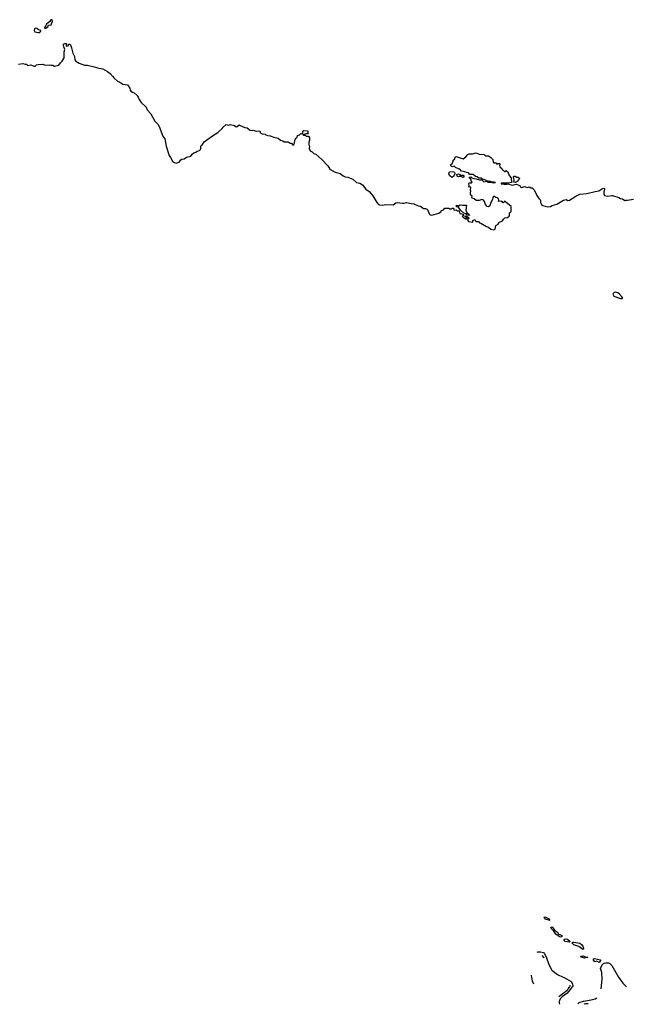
# Model space of a CAD drawing. Extents: x 2293878 to 2522763, y 823964 to 1006972.
# Tile 48 of 256: x 2406644 to 2417034, y 858980 to 875678. Entities that reach past the tile are written whole.
import ezdxf

# ---------------------------------------------------------------- set-up
doc = ezdxf.new("R2010")
doc.units = 0

msp = doc.modelspace()

# ---------------------------------------------------------------- linework, layer by layer
at = {"layer": '0CON20XD'}
for points in [[(2407085, 875532), (2407121, 875559), (2407135, 875587), (2407178, 875592), (2407203, 875655), (2407195, 875675), (2407172, 875678), (2407154, 875645), (2407100, 875600), (2407088, 875572), (2407063, 875543), (2407064, 875534), (2407085, 875532)], [(2406955, 875458), (2406975, 875461), (2407003, 875485), (2407004, 875495), (2406965, 875506), (2406935, 875530), (2406907, 875533), (2406895, 875525), (2406888, 875495), (2406901, 875471), (2406955, 875458)], [(2406626, 874926), (2406695, 874937), (2406735, 874923), (2406762, 874922), (2406785, 874902), (2406835, 874912), (2406885, 874888), (2406908, 874892), (2406930, 874910), (2406955, 874920), (2407035, 874924), (2407075, 874906), (2407143, 874913), (2407175, 874904), (2407205, 874904), (2407235, 874889), (2407306, 874904), (2407334, 874945), (2407366, 874975), (2407399, 875031), (2407396, 875135), (2407408, 875175), (2407388, 875235), (2407388, 875262), (2407410, 875275), (2407435, 875276), (2407442, 875265), (2407430, 875245), (2407435, 875230), (2407468, 875232), (2407472, 875248), (2407485, 875260), (2407495, 875260), (2407505, 875250), (2407525, 875198), (2407548, 875108), (2407574, 875055), (2407582, 874995), (2407595, 874975), (2407655, 874939), (2407745, 874904), (2407795, 874904), (2407905, 874881), (2407985, 874854), (2408055, 874843), (2408135, 874800), (2408181, 874765), (2408224, 874715), (2408242, 874692), (2408305, 874636), (2408345, 874618), (2408394, 874584), (2408475, 874572), (2408512, 874515), (2408519, 874485), (2408531, 874465), (2408555, 874449), (2408587, 874437), (2408635, 874393), (2408656, 874365), (2408672, 874322), (2408704, 874275), (2408788, 874195), (2408805, 874150), (2408869, 874079), (2408935, 873958), (2408986, 873905), (2409010, 873865), (2409074, 873705), (2409106, 873655), (2409129, 873535), (2409182, 873375), (2409201, 873341), (2409235, 873279), (2409265, 873257), (2409305, 873247), (2409355, 873270), (2409377, 873303), (2409395, 873312), (2409435, 873320), (2409475, 873347), (2409545, 873362), (2409567, 873395), (2409595, 873420), (2409631, 873429), (2409655, 873449), (2409695, 873462), (2409705, 873472), (2409716, 873495), (2409714, 873525), (2409720, 873545), (2409746, 873564), (2409775, 873606), (2409895, 873699), (2410005, 873762), (2410080, 873830), (2410095, 873858), (2410145, 873903), (2410185, 873890), (2410215, 873902), (2410285, 873882), (2410315, 873862), (2410330, 873865), (2410365, 873892), (2410375, 873890), (2410465, 873852), (2410504, 873844), (2410534, 873814), (2410555, 873804), (2410585, 873801), (2410605, 873806), (2410655, 873790), (2410695, 873792), (2410715, 873788), (2410722, 873782), (2410722, 873765), (2410734, 873754), (2410755, 873743), (2410805, 873737), (2410816, 873726), (2410855, 873712), (2410895, 873708), (2410955, 873684), (2411026, 873666), (2411065, 873634), (2411105, 873622), (2411127, 873607), (2411195, 873604), (2411233, 873583), (2411255, 873582), (2411275, 873550), (2411296, 873564), (2411307, 873583), (2411312, 873635), (2411332, 873675), (2411350, 873685), (2411354, 873716), (2411387, 873723), (2411415, 873750), (2411423, 873743), (2411448, 873742), (2411448, 873785), (2411463, 873797), (2411520, 873795), (2411530, 873785), (2411530, 873755), (2411538, 873742), (2411495, 873740), (2411450, 873725), (2411455, 873720), (2411485, 873720), (2411505, 873700), (2411542, 873702), (2411558, 873675), (2411559, 873635), (2411547, 873595), (2411548, 873555), (2411557, 873535), (2411554, 873495), (2411571, 873455), (2411605, 873438), (2411631, 873411), (2411664, 873395), (2411769, 873305), (2411870, 873200), (2411906, 873145), (2411995, 873092), (2412080, 873070), (2412132, 873028), (2412164, 873014), (2412210, 873005), (2412295, 872976), (2412355, 872918), (2412415, 872904), (2412459, 872875), (2412514, 872804), (2412569, 872765), (2412608, 872725), (2412633, 872693), (2412700, 872580), (2412730, 872545), (2412745, 872537), (2412805, 872530), (2412847, 872543), (2412981, 872539), (2413025, 872571), (2413047, 872577), (2413135, 872566), (2413167, 872567), (2413205, 872579), (2413285, 872559), (2413327, 872557), (2413405, 872523), (2413444, 872514), (2413495, 872478), (2413525, 872478), (2413545, 872470), (2413567, 872447), (2413588, 872385), (2413606, 872366), (2413635, 872361), (2413755, 872398), (2413790, 872425), (2413794, 872436), (2413830, 872455), (2413855, 872480), (2413925, 872480), (2413935, 872470), (2413965, 872470), (2413975, 872480), (2413995, 872480), (2414010, 872465), (2414015, 872450), (2414045, 872453), (2414065, 872437), (2414099, 872439), (2414110, 872390), (2414145, 872387), (2414172, 872375), (2414170, 872355), (2414150, 872345), (2414205, 872303), (2414225, 872300), (2414230, 872305), (2414222, 872325), (2414202, 872342), (2414202, 872348), (2414215, 872352), (2414230, 872345), (2414260, 872315), (2414260, 872305), (2414242, 872298), (2414238, 872285), (2414256, 872256), (2414328, 872242), (2414330, 872270), (2414365, 872290), (2414372, 872265), (2414383, 872253), (2414425, 872256), (2414444, 872234), (2414465, 872229), (2414562, 872172), (2414595, 872159), (2414635, 872126), (2414685, 872116), (2414706, 872124), (2414721, 872185), (2414758, 872212), (2414772, 872238), (2414833, 872267), (2414847, 872293), (2414875, 872318), (2414915, 872322), (2414943, 872347), (2414952, 872365), (2414950, 872405), (2414965, 872410), (2414977, 872423), (2414982, 872475), (2414979, 872509), (2414890, 872585), (2414865, 872600), (2414860, 872585), (2414845, 872570), (2414822, 872602), (2414765, 872592), (2414764, 872606), (2414770, 872615), (2414765, 872640), (2414750, 872655), (2414718, 872665), (2414685, 872683), (2414680, 872680), (2414671, 872665), (2414664, 872626), (2414634, 872575), (2414618, 872522), (2414595, 872504), (2414572, 872512), (2414544, 872544), (2414526, 872596), (2414505, 872624), (2414482, 872628), (2414435, 872610), (2414385, 872612), (2414355, 872640), (2414321, 872651), (2414312, 872665), (2414320, 872685), (2414295, 872700), (2414288, 872725), (2414288, 872752), (2414298, 872765), (2414288, 872795), (2414295, 872830), (2414285, 872842), (2414265, 872840), (2414260, 872845), (2414268, 872865), (2414262, 872898), (2414275, 872910), (2414305, 872910), (2414320, 872925), (2414300, 872945), (2414300, 872965), (2414290, 872975), (2414290, 872985), (2414272, 872992), (2414274, 873006), (2414295, 873013), (2414315, 872997), (2414345, 872986), (2414385, 872981), (2414442, 872962), (2414485, 872964), (2414515, 872930), (2414565, 872940), (2414590, 872925), (2414652, 872922), (2414658, 872915), (2414685, 872909), (2414712, 872915), (2414690, 872925), (2414638, 872928), (2414630, 872935), (2414567, 872947), (2414535, 872964), (2414491, 872971), (2414465, 872988), (2414433, 872993), (2414405, 873014), (2414375, 873019), (2414335, 873052), (2414309, 873051), (2414280, 873055), (2414258, 873078), (2414224, 873084), (2414195, 873100), (2414135, 873111), (2414108, 873145), (2414085, 873148), (2414035, 873170), (2414015, 873192), (2413985, 873182), (2413962, 873195), (2413948, 873215), (2413987, 873243), (2413990, 873265), (2414000, 873275), (2413992, 873288), (2414025, 873320), (2414032, 873345), (2414045, 873358), (2414163, 873317), (2414209, 873351), (2414245, 873392), (2414265, 873402), (2414325, 873402), (2414385, 873420), (2414437, 873397), (2414522, 873392), (2414545, 873370), (2414595, 873368), (2414632, 873345), (2414670, 873305), (2414672, 873265), (2414685, 873250), (2414722, 873252), (2414735, 873230), (2414755, 873240), (2414785, 873240), (2414792, 873225), (2414782, 873205), (2414788, 873185), (2414822, 873155), (2414825, 873130), (2414844, 873124), (2414865, 873102), (2414880, 873105), (2414895, 873120), (2414925, 873098), (2414944, 873034), (2414977, 872997), (2414978, 872965), (2414991, 872925), (2414982, 872915), (2414936, 872906), (2414810, 872905), (2414810, 872895), (2414862, 872888)], [(2413975, 873000), (2413934, 873034), (2413920, 873065), (2413935, 873100), (2413954, 873106), (2414005, 873097), (2414020, 873085), (2414022, 873075), (2414020, 873045), (2414010, 873035), (2414008, 873022), (2413975, 873000)], [(2414165, 873000), (2414125, 873020), (2414095, 873020), (2414085, 873012), (2414062, 873022), (2414060, 873055), (2414085, 873062), (2414105, 873060), (2414112, 873042), (2414125, 873030), (2414145, 873042), (2414165, 873040), (2414180, 873015), (2414165, 873000)], [(2415045, 872918), (2415027, 872925), (2415032, 872955), (2415018, 873005), (2415028, 873022), (2415045, 873023), (2415075, 873008), (2415096, 873006), (2415126, 872986), (2415100, 872955), (2415095, 872940), (2415065, 872924), (2415045, 872918)], [(2414862, 872888), (2414904, 872886), (2414925, 872892), (2414995, 872872), (2415065, 872886), (2415125, 872868), (2415131, 872845), (2415155, 872834), (2415205, 872851), (2415255, 872832), (2415285, 872843), (2415315, 872828), (2415336, 872826), (2415365, 872798), (2415400, 872735), (2415413, 872695), (2415448, 872645), (2415476, 872616), (2415476, 872575), (2415495, 872543), (2415515, 872528), (2415595, 872506), (2415645, 872512), (2415675, 872528), (2415755, 872552), (2415865, 872616), (2415915, 872630), (2415943, 872613), (2415970, 872615), (2416074, 872686), (2416145, 872718), (2416265, 872731), (2416404, 872766), (2416465, 872776), (2416515, 872811), (2416549, 872819), (2416561, 872805), (2416549, 872755), (2416549, 872725), (2416565, 872694), (2416615, 872683), (2416685, 872699), (2416696, 872696), (2416805, 872660), (2416835, 872644), (2416868, 872638), (2416905, 872613), (2416925, 872620), (2416955, 872617), (2417055, 872637)], [(2414265, 872358), (2414229, 872369), (2414215, 872387), (2414179, 872399), (2414120, 872450), (2414085, 872500), (2414052, 872505), (2414050, 872525), (2414055, 872530), (2414085, 872520), (2414115, 872540), (2414155, 872532), (2414220, 872535), (2414209, 872445), (2414229, 872409), (2414270, 872375), (2414272, 872365), (2414265, 872358)], [(2416865, 870948), (2416872, 870955), (2416861, 870975), (2416816, 871025), (2416789, 871045), (2416741, 871059), (2416725, 871053), (2416708, 871035), (2416704, 871024), (2416722, 870992), (2416835, 870949), (2416865, 870948)], [(2415635, 860400), (2415561, 860425), (2415544, 860445), (2415540, 860460), (2415555, 860464), (2415615, 860434), (2415635, 860400)], [(2415815, 860121), (2415797, 860125), (2415735, 860168), (2415702, 860222), (2415656, 860265), (2415653, 860285), (2415675, 860293), (2415717, 860237), (2415765, 860204), (2415782, 860172), (2415805, 860166), (2415839, 860145), (2415842, 860135), (2415835, 860124), (2415815, 860121)], [(2415965, 860032), (2415895, 860048), (2415876, 860065), (2415879, 860081), (2415895, 860089), (2415935, 860084), (2415980, 860045), (2415965, 860032)], [(2416195, 859912), (2416129, 859959), (2416045, 859989), (2416024, 860005), (2416011, 860025), (2416025, 860034), (2416045, 860034), (2416145, 860018), (2416175, 859994), (2416198, 859965), (2416208, 859932), (2416205, 859920), (2416195, 859912)], [(2415423, 859862), (2415435, 859868), (2415479, 859869), (2415526, 859856), (2415546, 859835), (2415574, 859784), (2415616, 859656), (2415670, 859560), (2415768, 859488), (2415860, 859443), (2415877, 859435), (2415995, 859366), (2416021, 859325), (2416024, 859295), (2415988, 859235), (2415924, 859165), (2415843, 859107), (2415808, 859072), (2415792, 859025), (2415793, 859003), (2415799, 858985)], [(2415538, 859760), (2415536, 859776), (2415518, 859798), (2415503, 859806)], [(2416225, 859764), (2416158, 859785), (2416165, 859796), (2416195, 859800), (2416255, 859782), (2416275, 859782), (2416282, 859775), (2416277, 859773), (2416225, 859764)], [(2416475, 859690), (2416435, 859709), (2416405, 859703), (2416385, 859710), (2416375, 859728), (2416375, 859751), (2416395, 859757), (2416495, 859736), (2416495, 859723), (2416475, 859690)], [(2416505, 859242), (2416523, 859405), (2416517, 859517), (2416497, 859585), (2416500, 859605), (2416526, 859654), (2416545, 859674), (2416555, 859676), (2416585, 859684), (2416631, 859681), (2416655, 859672), (2416685, 859640), (2416798, 859438), (2416871, 859341), (2416935, 859276)], [(2415362, 859322), (2415344, 859375), (2415329, 859439), (2415322, 859465), (2415322, 859475)], [(2415789, 859113), (2415858, 859162), (2415929, 859221), (2415938, 859232), (2415946, 859242), (2415970, 859270), (2415981, 859295), (2415978, 859304)], [(2416108, 858990), (2416135, 859010), (2416206, 859036), (2416336, 859054), (2416405, 859072), (2416434, 859088)], [(2416287, 858989), (2416286, 858989), (2416243, 858987), (2416219, 858980)]]:
    msp.add_lwpolyline(points, dxfattribs=at)

doc.saveas('drawing.dxf')
